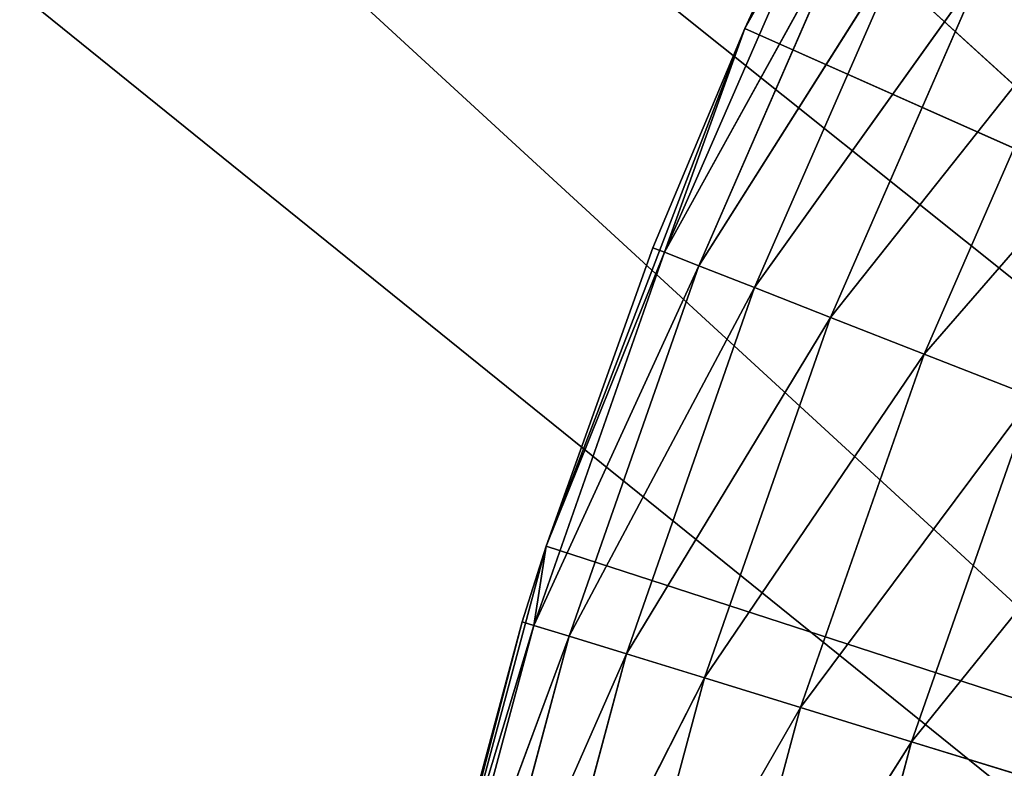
# Model space of a CAD drawing. Header units: centimetres. Extents: x 0.2 to 26.4, y 0 to 13.
# Tile 128 of 256: x 8.0923 to 8.2131, y 6.7139 to 6.8058. Entities that reach past the tile are written whole.
import ezdxf

# ---------------------------------------------------------------- set-up
doc = ezdxf.new("R2010")
doc.units = ezdxf.units.CM
doc.header["$LTSCALE"] = 2.54
doc.layers.get('0').update_dxf_attribs({"color": 13})

# ---------------------------------------------------------------- blocks, each defined once
blk = doc.blocks.new('Pojemnik na r_czniki papierowe CRESTO monta_ na_cienny.STL')
at = {"color": 0}
for p, q in [((8.43036, 6.6011, 17.45), (0.37505, 13.04032, 17.45)), ((8.43036, 6.6011, 17.45), (0.37505, 13.04032, 17.45)), ((8.42505, 6.54032, 17.45), (0.37505, 13.04032, 17.45)), ((8.42505, 6.54032, 17.45), (0.37505, 13.04032, 17.45)), ((8.42505, 6.54032, 17.55), (1.57505, 12.84032, 17.55)), ((8.42505, 6.54032, 17.55), (1.57505, 12.84032, 17.55)), ((8.43036, 6.6011, 17.55), (1.57505, 12.84032, 17.55)), ((8.43036, 6.6011, 17.55), (1.57505, 12.84032, 17.55)), ((8.21213, 6.86532, 17.55), (8.18124, 6.8047, 17.55)), ((8.21213, 6.86532, 17.55), (8.18124, 6.8047, 17.55)), ((8.17139, 6.77724, 17.96736), (8.19078, 6.82169, 17.96736)), ((8.17139, 6.77724, 17.96736), (8.19078, 6.82169, 17.96736)), ((8.18124, 6.8047, 17.55), (8.18942, 6.82234, 17.95)), ((8.18124, 6.8047, 17.55), (8.18942, 6.82234, 17.95)), ((8.18124, 6.8047, 17.95), (8.18942, 6.82234, 17.95)), ((8.18124, 6.8047, 17.95), (8.18942, 6.82234, 17.95)), ((8.18124, 6.8047, 17.95), (8.19078, 6.82169, 17.96736)), ((8.18124, 6.8047, 17.95), (8.19078, 6.82169, 17.96736)), ((8.17139, 6.77724, 17.96736), (8.19485, 6.81973, 17.9842)), ((8.17139, 6.77724, 17.96736), (8.19485, 6.81973, 17.9842)), ((8.17559, 6.77559, 17.9842), (8.19485, 6.81973, 17.9842)), ((8.17559, 6.77559, 17.9842), (8.19485, 6.81973, 17.9842)), ((8.17559, 6.77559, 17.9842), (8.20149, 6.81653, 18)), ((8.17559, 6.77559, 17.9842), (8.20149, 6.81653, 18)), ((8.18245, 6.7729, 18), (8.20149, 6.81653, 18)), ((8.18245, 6.7729, 18), (8.20149, 6.81653, 18)), ((8.18245, 6.7729, 18), (8.21049, 6.81219, 18.01428)), ((8.18245, 6.7729, 18), (8.21049, 6.81219, 18.01428)), ((8.19176, 6.76924, 18.01428), (8.21049, 6.81219, 18.01428)), ((8.19176, 6.76924, 18.01428), (8.21049, 6.81219, 18.01428)), ((8.19176, 6.76924, 18.01428), (8.2216, 6.80685, 18.02661)), ((8.19176, 6.76924, 18.01428), (8.2216, 6.80685, 18.02661)), ((8.20323, 6.76474, 18.02661), (8.2216, 6.80685, 18.02661)), ((8.20323, 6.76474, 18.02661), (8.2216, 6.80685, 18.02661)), ((8.18124, 6.8047, 17.55), (8.15686, 6.74118, 17.55)), ((8.18124, 6.8047, 17.55), (8.15686, 6.74118, 17.55)), ((8.18124, 6.8047, 17.55), (8.16998, 6.77779, 17.95)), ((8.16998, 6.77779, 17.95), (8.18124, 6.8047, 17.95)), ((8.18124, 6.8047, 17.55), (8.16998, 6.77779, 17.95)), ((8.16998, 6.77779, 17.95), (8.18124, 6.8047, 17.95)), ((8.17139, 6.77724, 17.96736), (8.18124, 6.8047, 17.95)), ((8.17139, 6.77724, 17.96736), (8.18124, 6.8047, 17.95)), ((8.18124, 6.8047, 17.55), (8.18124, 6.8047, 17.95)), ((8.18124, 6.8047, 17.55), (8.18124, 6.8047, 17.95)), ((8.77505, 6.54032, 17.55), (8.18124, 6.8047, 17.55)), ((8.77505, 6.54032, 17.55), (8.18124, 6.8047, 17.55)), ((8.20323, 6.76474, 18.02661), (8.23446, 6.80065, 18.0366)), ((8.20323, 6.76474, 18.02661), (8.23446, 6.80065, 18.0366)), ((8.15537, 6.73146, 17.96736), (8.17139, 6.77724, 17.96736)), ((8.15537, 6.73146, 17.96736), (8.17139, 6.77724, 17.96736)), ((8.15686, 6.74118, 17.55), (8.16998, 6.77779, 17.95)), ((8.15686, 6.74118, 17.55), (8.16998, 6.77779, 17.95)), ((8.15686, 6.74118, 17.95), (8.16998, 6.77779, 17.95)), ((8.15686, 6.74118, 17.95), (8.16998, 6.77779, 17.95)), ((8.15686, 6.74118, 17.95), (8.17139, 6.77724, 17.96736)), ((8.15686, 6.74118, 17.95), (8.17139, 6.77724, 17.96736)), ((8.16998, 6.77779, 17.95), (8.17139, 6.77724, 17.96736)), ((8.16998, 6.77779, 17.95), (8.17139, 6.77724, 17.96736)), ((8.17559, 6.77559, 17.9842), (8.17139, 6.77724, 17.96736)), ((8.17559, 6.77559, 17.9842), (8.17139, 6.77724, 17.96736)), ((8.15537, 6.73146, 17.96736), (8.17559, 6.77559, 17.9842)), ((8.15537, 6.73146, 17.96736), (8.17559, 6.77559, 17.9842)), ((8.15969, 6.73013, 17.9842), (8.17559, 6.77559, 17.9842)), ((8.15969, 6.73013, 17.9842), (8.17559, 6.77559, 17.9842)), ((8.18245, 6.7729, 18), (8.17559, 6.77559, 17.9842)), ((8.18245, 6.7729, 18), (8.17559, 6.77559, 17.9842)), ((8.15969, 6.73013, 17.9842), (8.18245, 6.7729, 18)), ((8.15969, 6.73013, 17.9842), (8.18245, 6.7729, 18)), ((8.16673, 6.72796, 18), (8.18245, 6.7729, 18)), ((8.16673, 6.72796, 18), (8.18245, 6.7729, 18)), ((8.19176, 6.76924, 18.01428), (8.18245, 6.7729, 18)), ((8.19176, 6.76924, 18.01428), (8.18245, 6.7729, 18)), ((8.16673, 6.72796, 18), (8.19176, 6.76924, 18.01428)), ((8.16673, 6.72796, 18), (8.19176, 6.76924, 18.01428)), ((8.17628, 6.72501, 18.01428), (8.19176, 6.76924, 18.01428)), ((8.17628, 6.72501, 18.01428), (8.19176, 6.76924, 18.01428)), ((8.20323, 6.76474, 18.02661), (8.19176, 6.76924, 18.01428)), ((8.20323, 6.76474, 18.02661), (8.19176, 6.76924, 18.01428)), ((8.17628, 6.72501, 18.01428), (8.20323, 6.76474, 18.02661)), ((8.17628, 6.72501, 18.01428), (8.20323, 6.76474, 18.02661)), ((8.18806, 6.72138, 18.02661), (8.20323, 6.76474, 18.02661)), ((8.18806, 6.72138, 18.02661), (8.20323, 6.76474, 18.02661)), ((8.21652, 6.75952, 18.0366), (8.20323, 6.76474, 18.02661)), ((8.21652, 6.75952, 18.0366), (8.20323, 6.76474, 18.02661)), ((8.18806, 6.72138, 18.02661), (8.21652, 6.75952, 18.0366)), ((8.18806, 6.72138, 18.02661), (8.21652, 6.75952, 18.0366)), ((8.2017, 6.71717, 18.0366), (8.21652, 6.75952, 18.0366)), ((8.2017, 6.71717, 18.0366), (8.21652, 6.75952, 18.0366)), ((8.2017, 6.71717, 18.0366), (8.23123, 6.75375, 18.04397)), ((8.2017, 6.71717, 18.0366), (8.23123, 6.75375, 18.04397)), ((8.15686, 6.74118, 17.55), (8.13925, 6.67546, 17.55)), ((8.15686, 6.74118, 17.55), (8.13925, 6.67546, 17.55)), ((8.15686, 6.74118, 17.55), (8.15392, 6.73191, 17.95)), ((8.15392, 6.73191, 17.95), (8.15686, 6.74118, 17.95)), ((8.15686, 6.74118, 17.55), (8.15392, 6.73191, 17.95)), ((8.15392, 6.73191, 17.95), (8.15686, 6.74118, 17.95)), ((8.15537, 6.73146, 17.96736), (8.15686, 6.74118, 17.95)), ((8.15537, 6.73146, 17.96736), (8.15686, 6.74118, 17.95)), ((8.15686, 6.74118, 17.55), (8.15686, 6.74118, 17.95)), ((8.15686, 6.74118, 17.55), (8.15686, 6.74118, 17.95)), ((8.15686, 6.74118, 17.55), (8.77505, 6.54032, 17.55)), ((8.15686, 6.74118, 17.55), (8.77505, 6.54032, 17.55)), ((8.13925, 6.67546, 17.55), (8.15392, 6.73191, 17.95)), ((8.13925, 6.67546, 17.55), (8.15392, 6.73191, 17.95)), ((8.14134, 6.68496, 17.95), (8.15392, 6.73191, 17.95)), ((8.14134, 6.68496, 17.95), (8.15392, 6.73191, 17.95)), ((8.15537, 6.73146, 17.96736), (8.14134, 6.68496, 17.95)), ((8.15537, 6.73146, 17.96736), (8.14134, 6.68496, 17.95)), ((8.15537, 6.73146, 17.96736), (8.14282, 6.68462, 17.96736)), ((8.15537, 6.73146, 17.96736), (8.14282, 6.68462, 17.96736)), ((8.15392, 6.73191, 17.95), (8.15537, 6.73146, 17.96736)), ((8.15392, 6.73191, 17.95), (8.15537, 6.73146, 17.96736)), ((8.15969, 6.73013, 17.9842), (8.15537, 6.73146, 17.96736)), ((8.15969, 6.73013, 17.9842), (8.15537, 6.73146, 17.96736)), ((8.15969, 6.73013, 17.9842), (8.14282, 6.68462, 17.96736)), ((8.15969, 6.73013, 17.9842), (8.14282, 6.68462, 17.96736)), ((8.15969, 6.73013, 17.9842), (8.14722, 6.68362, 17.9842)), ((8.15969, 6.73013, 17.9842), (8.14722, 6.68362, 17.9842)), ((8.16673, 6.72796, 18), (8.15969, 6.73013, 17.9842)), ((8.16673, 6.72796, 18), (8.15969, 6.73013, 17.9842)), ((8.16673, 6.72796, 18), (8.14722, 6.68362, 17.9842)), ((8.16673, 6.72796, 18), (8.14722, 6.68362, 17.9842)), ((8.16673, 6.72796, 18), (8.1544, 6.68198, 18)), ((8.16673, 6.72796, 18), (8.1544, 6.68198, 18)), ((8.17628, 6.72501, 18.01428), (8.16673, 6.72796, 18)), ((8.17628, 6.72501, 18.01428), (8.16673, 6.72796, 18)), ((8.17628, 6.72501, 18.01428), (8.1544, 6.68198, 18)), ((8.17628, 6.72501, 18.01428), (8.1544, 6.68198, 18)), ((8.17628, 6.72501, 18.01428), (8.16415, 6.67975, 18.01428)), ((8.17628, 6.72501, 18.01428), (8.16415, 6.67975, 18.01428)), ((8.18806, 6.72138, 18.02661), (8.17628, 6.72501, 18.01428)), ((8.18806, 6.72138, 18.02661), (8.17628, 6.72501, 18.01428)), ((8.18806, 6.72138, 18.02661), (8.16415, 6.67975, 18.01428)), ((8.18806, 6.72138, 18.02661), (8.16415, 6.67975, 18.01428)), ((8.18806, 6.72138, 18.02661), (8.17617, 6.67701, 18.02661)), ((8.18806, 6.72138, 18.02661), (8.17617, 6.67701, 18.02661)), ((8.2017, 6.71717, 18.0366), (8.18806, 6.72138, 18.02661)), ((8.2017, 6.71717, 18.0366), (8.18806, 6.72138, 18.02661)), ((8.2017, 6.71717, 18.0366), (8.17617, 6.67701, 18.02661)), ((8.2017, 6.71717, 18.0366), (8.17617, 6.67701, 18.02661)), ((8.2017, 6.71717, 18.0366), (8.19009, 6.67383, 18.0366)), ((8.2017, 6.71717, 18.0366), (8.19009, 6.67383, 18.0366)), ((8.2168, 6.71252, 18.04397), (8.2017, 6.71717, 18.0366)), ((8.2168, 6.71252, 18.04397), (8.2017, 6.71717, 18.0366))]:
    blk.add_line(p, q, dxfattribs=at)
mesh = blk.add_polyface(dxfattribs=at)
corners = [(8.44615, 6.66003, 17.45), (8.43036, 6.6011, 17.45), (0.37505, 13.04032, 17.45)]
mesh.append_faces([[corners[k] for k in face] for face in [(0, 1, 2)]], dxfattribs={"color": 0})
mesh = blk.add_polyface(dxfattribs=at)
corners = [(8.43036, 6.6011, 17.45), (8.42505, 6.54032, 17.45), (0.37505, 13.04032, 17.45)]
mesh.append_faces([[corners[k] for k in face] for face in [(0, 1, 2)]], dxfattribs={"color": 0})
mesh = blk.add_polyface(dxfattribs=at)
corners = [(8.42505, 6.54032, 17.45), (0.37505, 0.04032, 17.45), (0.37505, 13.04032, 17.45)]
mesh.append_faces([[corners[k] for k in face] for face in [(0, 1, 2)]], dxfattribs={"color": 0})
mesh = blk.add_polyface(dxfattribs=at)
corners = [(17.55007, 6.80844, 17.45), (17.50693, 6.7653, 17.45), (0.37505, 13.04032, 17.45)]
mesh.append_faces([[corners[k] for k in face] for face in [(0, 1, 2)]], dxfattribs={"color": 0})
mesh = blk.add_polyface(dxfattribs=at)
corners = [(17.50693, 6.7653, 17.45), (17.47194, 6.71532, 17.45), (0.37505, 13.04032, 17.45)]
mesh.append_faces([[corners[k] for k in face] for face in [(0, 1, 2)]], dxfattribs={"color": 0})
mesh = blk.add_polyface(dxfattribs=at)
corners = [(17.47194, 6.71532, 17.45), (17.44615, 6.66003, 17.45), (0.37505, 13.04032, 17.45)]
mesh.append_faces([[corners[k] for k in face] for face in [(0, 1, 2)]], dxfattribs={"color": 0})
mesh = blk.add_polyface(dxfattribs=at)
corners = [(8.55007, 6.80844, 17.45), (8.50693, 6.7653, 17.45), (0.37505, 13.04032, 17.45)]
mesh.append_faces([[corners[k] for k in face] for face in [(0, 1, 2)]], dxfattribs={"color": 0})
mesh = blk.add_polyface(dxfattribs=at)
corners = [(8.50693, 6.7653, 17.45), (8.47194, 6.71532, 17.45), (0.37505, 13.04032, 17.45)]
mesh.append_faces([[corners[k] for k in face] for face in [(0, 1, 2)]], dxfattribs={"color": 0})
mesh = blk.add_polyface(dxfattribs=at)
corners = [(8.47194, 6.71532, 17.45), (8.44615, 6.66003, 17.45), (0.37505, 13.04032, 17.45)]
mesh.append_faces([[corners[k] for k in face] for face in [(0, 1, 2)]], dxfattribs={"color": 0})
mesh = blk.add_polyface(dxfattribs=at)
corners = [(17.44615, 6.66003, 17.45), (8.89475, 6.86921, 17.45), (0.37505, 13.04032, 17.45)]
mesh.append_faces([[corners[k] for k in face] for face in [(0, 1, 2)]], dxfattribs={"color": 0})
mesh = blk.add_polyface(dxfattribs=at)
corners = [(8.42505, 6.54032, 17.55), (1.57505, 12.84032, 17.55), (0.37505, 0.04032, 17.55)]
mesh.append_faces([[corners[k] for k in face] for face in [(0, 1, 2)]], dxfattribs={"color": 0})
mesh = blk.add_polyface(dxfattribs=at)
corners = [(8.43036, 6.6011, 17.55), (1.57505, 12.84032, 17.55), (8.42505, 6.54032, 17.55)]
mesh.append_faces([[corners[k] for k in face] for face in [(0, 1, 2)]], dxfattribs={"color": 0})
mesh = blk.add_polyface(dxfattribs=at)
corners = [(8.44615, 6.66003, 17.55), (1.57505, 12.84032, 17.55), (8.43036, 6.6011, 17.55)]
mesh.append_faces([[corners[k] for k in face] for face in [(0, 1, 2)]], dxfattribs={"color": 0})
mesh = blk.add_polyface(dxfattribs=at)
corners = [(8.47194, 6.71532, 17.55), (1.57505, 12.84032, 17.55), (8.44615, 6.66003, 17.55)]
mesh.append_faces([[corners[k] for k in face] for face in [(0, 1, 2)]], dxfattribs={"color": 0})
mesh = blk.add_polyface(dxfattribs=at)
corners = [(8.50693, 6.7653, 17.55), (1.57505, 12.84032, 17.55), (8.47194, 6.71532, 17.55)]
mesh.append_faces([[corners[k] for k in face] for face in [(0, 1, 2)]], dxfattribs={"color": 0})
mesh = blk.add_polyface(dxfattribs=at)
corners = [(8.55007, 6.80844, 17.55), (1.57505, 12.84032, 17.55), (8.50693, 6.7653, 17.55)]
mesh.append_faces([[corners[k] for k in face] for face in [(0, 1, 2)]], dxfattribs={"color": 0})
mesh = blk.add_polyface(dxfattribs=at)
corners = [(8.77505, 6.54032, 17.55), (8.21213, 6.86532, 17.55), (8.24918, 6.92238, 17.55)]
mesh.append_faces([[corners[k] for k in face] for face in [(0, 1, 2)]], dxfattribs={"color": 0})
mesh = blk.add_polyface(dxfattribs=at)
corners = [(8.21213, 6.86532, 17.55), (8.18124, 6.8047, 17.55), (8.18942, 6.82234, 17.95)]
mesh.append_faces([[corners[k] for k in face] for face in [(0, 1, 2)]], dxfattribs={"color": 0})
mesh = blk.add_polyface(dxfattribs=at)
corners = [(8.77505, 6.54032, 17.55), (8.18124, 6.8047, 17.55), (8.21213, 6.86532, 17.55)]
mesh.append_faces([[corners[k] for k in face] for face in [(0, 1, 2)]], dxfattribs={"color": 0})
mesh = blk.add_polyface(dxfattribs=at)
corners = [(8.19078, 6.82169, 17.96736), (8.18124, 6.8047, 17.95), (8.17139, 6.77724, 17.96736)]
mesh.append_faces([[corners[k] for k in face] for face in [(0, 1, 2)]], dxfattribs={"color": 0})
mesh = blk.add_polyface(dxfattribs=at)
corners = [(8.19078, 6.82169, 17.96736), (8.17139, 6.77724, 17.96736), (8.19485, 6.81973, 17.9842)]
mesh.append_faces([[corners[k] for k in face] for face in [(0, 1, 2)]], dxfattribs={"color": 0})
mesh = blk.add_polyface(dxfattribs=at)
corners = [(8.18942, 6.82234, 17.95), (8.18124, 6.8047, 17.55), (8.18124, 6.8047, 17.95)]
mesh.append_faces([[corners[k] for k in face] for face in [(0, 1, 2)]], dxfattribs={"color": 0})
mesh = blk.add_polyface(dxfattribs=at)
corners = [(8.18942, 6.82234, 17.95), (8.18124, 6.8047, 17.95), (8.19078, 6.82169, 17.96736)]
mesh.append_faces([[corners[k] for k in face] for face in [(0, 1, 2)]], dxfattribs={"color": 0})
mesh = blk.add_polyface(dxfattribs=at)
corners = [(8.19485, 6.81973, 17.9842), (8.17139, 6.77724, 17.96736), (8.17559, 6.77559, 17.9842)]
mesh.append_faces([[corners[k] for k in face] for face in [(0, 1, 2)]], dxfattribs={"color": 0})
mesh = blk.add_polyface(dxfattribs=at)
corners = [(8.19485, 6.81973, 17.9842), (8.17559, 6.77559, 17.9842), (8.20149, 6.81653, 18)]
mesh.append_faces([[corners[k] for k in face] for face in [(0, 1, 2)]], dxfattribs={"color": 0})
mesh = blk.add_polyface(dxfattribs=at)
corners = [(8.20149, 6.81653, 18), (8.17559, 6.77559, 17.9842), (8.18245, 6.7729, 18)]
mesh.append_faces([[corners[k] for k in face] for face in [(0, 1, 2)]], dxfattribs={"color": 0})
mesh = blk.add_polyface(dxfattribs=at)
corners = [(8.20149, 6.81653, 18), (8.18245, 6.7729, 18), (8.21049, 6.81219, 18.01428)]
mesh.append_faces([[corners[k] for k in face] for face in [(0, 1, 2)]], dxfattribs={"color": 0})
mesh = blk.add_polyface(dxfattribs=at)
corners = [(8.21049, 6.81219, 18.01428), (8.18245, 6.7729, 18), (8.19176, 6.76924, 18.01428)]
mesh.append_faces([[corners[k] for k in face] for face in [(0, 1, 2)]], dxfattribs={"color": 0})
mesh = blk.add_polyface(dxfattribs=at)
corners = [(8.2216, 6.80685, 18.02661), (8.21049, 6.81219, 18.01428), (8.19176, 6.76924, 18.01428)]
mesh.append_faces([[corners[k] for k in face] for face in [(0, 1, 2)]], dxfattribs={"color": 0})
mesh = blk.add_polyface(dxfattribs=at)
corners = [(8.2216, 6.80685, 18.02661), (8.19176, 6.76924, 18.01428), (8.20323, 6.76474, 18.02661)]
mesh.append_faces([[corners[k] for k in face] for face in [(0, 1, 2)]], dxfattribs={"color": 0})
mesh = blk.add_polyface(dxfattribs=at)
corners = [(8.23446, 6.80065, 18.0366), (8.2216, 6.80685, 18.02661), (8.20323, 6.76474, 18.02661)]
mesh.append_faces([[corners[k] for k in face] for face in [(0, 1, 2)]], dxfattribs={"color": 0})
mesh = blk.add_polyface(dxfattribs=at)
corners = [(8.18124, 6.8047, 17.55), (8.15686, 6.74118, 17.55), (8.16998, 6.77779, 17.95)]
mesh.append_faces([[corners[k] for k in face] for face in [(0, 1, 2)]], dxfattribs={"color": 0})
mesh = blk.add_polyface(dxfattribs=at)
corners = [(8.77505, 6.54032, 17.55), (8.15686, 6.74118, 17.55), (8.18124, 6.8047, 17.55)]
mesh.append_faces([[corners[k] for k in face] for face in [(0, 1, 2)]], dxfattribs={"color": 0})
mesh = blk.add_polyface(dxfattribs=at)
corners = [(8.18124, 6.8047, 17.55), (8.16998, 6.77779, 17.95), (8.18124, 6.8047, 17.95)]
mesh.append_faces([[corners[k] for k in face] for face in [(0, 1, 2)]], dxfattribs={"color": 0})
mesh = blk.add_polyface(dxfattribs=at)
corners = [(8.18124, 6.8047, 17.95), (8.16998, 6.77779, 17.95), (8.17139, 6.77724, 17.96736)]
mesh.append_faces([[corners[k] for k in face] for face in [(0, 1, 2)]], dxfattribs={"color": 0})
mesh = blk.add_polyface(dxfattribs=at)
corners = [(8.23446, 6.80065, 18.0366), (8.20323, 6.76474, 18.02661), (8.21652, 6.75952, 18.0366)]
mesh.append_faces([[corners[k] for k in face] for face in [(0, 1, 2)]], dxfattribs={"color": 0})
mesh = blk.add_polyface(dxfattribs=at)
corners = [(8.17139, 6.77724, 17.96736), (8.15686, 6.74118, 17.95), (8.15537, 6.73146, 17.96736)]
mesh.append_faces([[corners[k] for k in face] for face in [(0, 1, 2)]], dxfattribs={"color": 0})
mesh = blk.add_polyface(dxfattribs=at)
corners = [(8.17139, 6.77724, 17.96736), (8.15537, 6.73146, 17.96736), (8.17559, 6.77559, 17.9842)]
mesh.append_faces([[corners[k] for k in face] for face in [(0, 1, 2)]], dxfattribs={"color": 0})
mesh = blk.add_polyface(dxfattribs=at)
corners = [(8.16998, 6.77779, 17.95), (8.15686, 6.74118, 17.55), (8.15686, 6.74118, 17.95)]
mesh.append_faces([[corners[k] for k in face] for face in [(0, 1, 2)]], dxfattribs={"color": 0})
mesh = blk.add_polyface(dxfattribs=at)
corners = [(8.16998, 6.77779, 17.95), (8.15686, 6.74118, 17.95), (8.17139, 6.77724, 17.96736)]
mesh.append_faces([[corners[k] for k in face] for face in [(0, 1, 2)]], dxfattribs={"color": 0})
mesh = blk.add_polyface(dxfattribs=at)
corners = [(8.17559, 6.77559, 17.9842), (8.15537, 6.73146, 17.96736), (8.15969, 6.73013, 17.9842)]
mesh.append_faces([[corners[k] for k in face] for face in [(0, 1, 2)]], dxfattribs={"color": 0})
mesh = blk.add_polyface(dxfattribs=at)
corners = [(8.17559, 6.77559, 17.9842), (8.15969, 6.73013, 17.9842), (8.18245, 6.7729, 18)]
mesh.append_faces([[corners[k] for k in face] for face in [(0, 1, 2)]], dxfattribs={"color": 0})
mesh = blk.add_polyface(dxfattribs=at)
corners = [(8.18245, 6.7729, 18), (8.15969, 6.73013, 17.9842), (8.16673, 6.72796, 18)]
mesh.append_faces([[corners[k] for k in face] for face in [(0, 1, 2)]], dxfattribs={"color": 0})
mesh = blk.add_polyface(dxfattribs=at)
corners = [(8.18245, 6.7729, 18), (8.16673, 6.72796, 18), (8.19176, 6.76924, 18.01428)]
mesh.append_faces([[corners[k] for k in face] for face in [(0, 1, 2)]], dxfattribs={"color": 0})
mesh = blk.add_polyface(dxfattribs=at)
corners = [(8.19176, 6.76924, 18.01428), (8.16673, 6.72796, 18), (8.17628, 6.72501, 18.01428)]
mesh.append_faces([[corners[k] for k in face] for face in [(0, 1, 2)]], dxfattribs={"color": 0})
mesh = blk.add_polyface(dxfattribs=at)
corners = [(8.20323, 6.76474, 18.02661), (8.19176, 6.76924, 18.01428), (8.17628, 6.72501, 18.01428)]
mesh.append_faces([[corners[k] for k in face] for face in [(0, 1, 2)]], dxfattribs={"color": 0})
mesh = blk.add_polyface(dxfattribs=at)
corners = [(8.20323, 6.76474, 18.02661), (8.17628, 6.72501, 18.01428), (8.18806, 6.72138, 18.02661)]
mesh.append_faces([[corners[k] for k in face] for face in [(0, 1, 2)]], dxfattribs={"color": 0})
mesh = blk.add_polyface(dxfattribs=at)
corners = [(8.21652, 6.75952, 18.0366), (8.20323, 6.76474, 18.02661), (8.18806, 6.72138, 18.02661)]
mesh.append_faces([[corners[k] for k in face] for face in [(0, 1, 2)]], dxfattribs={"color": 0})
mesh = blk.add_polyface(dxfattribs=at)
corners = [(8.21652, 6.75952, 18.0366), (8.18806, 6.72138, 18.02661), (8.2017, 6.71717, 18.0366)]
mesh.append_faces([[corners[k] for k in face] for face in [(0, 1, 2)]], dxfattribs={"color": 0})
mesh = blk.add_polyface(dxfattribs=at)
corners = [(8.23123, 6.75375, 18.04397), (8.21652, 6.75952, 18.0366), (8.2017, 6.71717, 18.0366)]
mesh.append_faces([[corners[k] for k in face] for face in [(0, 1, 2)]], dxfattribs={"color": 0})
mesh = blk.add_polyface(dxfattribs=at)
corners = [(8.23123, 6.75375, 18.04397), (8.2017, 6.71717, 18.0366), (8.2168, 6.71252, 18.04397)]
mesh.append_faces([[corners[k] for k in face] for face in [(0, 1, 2)]], dxfattribs={"color": 0})
mesh = blk.add_polyface(dxfattribs=at)
corners = [(8.15686, 6.74118, 17.55), (8.13925, 6.67546, 17.55), (8.15392, 6.73191, 17.95)]
mesh.append_faces([[corners[k] for k in face] for face in [(0, 1, 2)]], dxfattribs={"color": 0})
mesh = blk.add_polyface(dxfattribs=at)
corners = [(8.77505, 6.54032, 17.55), (8.13925, 6.67546, 17.55), (8.15686, 6.74118, 17.55)]
mesh.append_faces([[corners[k] for k in face] for face in [(0, 1, 2)]], dxfattribs={"color": 0})
mesh = blk.add_polyface(dxfattribs=at)
corners = [(8.15686, 6.74118, 17.55), (8.15392, 6.73191, 17.95), (8.15686, 6.74118, 17.95)]
mesh.append_faces([[corners[k] for k in face] for face in [(0, 1, 2)]], dxfattribs={"color": 0})
mesh = blk.add_polyface(dxfattribs=at)
corners = [(8.15686, 6.74118, 17.95), (8.15392, 6.73191, 17.95), (8.15537, 6.73146, 17.96736)]
mesh.append_faces([[corners[k] for k in face] for face in [(0, 1, 2)]], dxfattribs={"color": 0})
mesh = blk.add_polyface(dxfattribs=at)
corners = [(8.15392, 6.73191, 17.95), (8.13925, 6.67546, 17.55), (8.14134, 6.68496, 17.95)]
mesh.append_faces([[corners[k] for k in face] for face in [(0, 1, 2)]], dxfattribs={"color": 0})
mesh = blk.add_polyface(dxfattribs=at)
corners = [(8.15392, 6.73191, 17.95), (8.14134, 6.68496, 17.95), (8.15537, 6.73146, 17.96736)]
mesh.append_faces([[corners[k] for k in face] for face in [(0, 1, 2)]], dxfattribs={"color": 0})
mesh = blk.add_polyface(dxfattribs=at)
corners = [(8.15537, 6.73146, 17.96736), (8.14134, 6.68496, 17.95), (8.14282, 6.68462, 17.96736)]
mesh.append_faces([[corners[k] for k in face] for face in [(0, 1, 2)]], dxfattribs={"color": 0})
mesh = blk.add_polyface(dxfattribs=at)
corners = [(8.15537, 6.73146, 17.96736), (8.14282, 6.68462, 17.96736), (8.15969, 6.73013, 17.9842)]
mesh.append_faces([[corners[k] for k in face] for face in [(0, 1, 2)]], dxfattribs={"color": 0})
mesh = blk.add_polyface(dxfattribs=at)
corners = [(8.15969, 6.73013, 17.9842), (8.14282, 6.68462, 17.96736), (8.14722, 6.68362, 17.9842)]
mesh.append_faces([[corners[k] for k in face] for face in [(0, 1, 2)]], dxfattribs={"color": 0})
mesh = blk.add_polyface(dxfattribs=at)
corners = [(8.15969, 6.73013, 17.9842), (8.14722, 6.68362, 17.9842), (8.16673, 6.72796, 18)]
mesh.append_faces([[corners[k] for k in face] for face in [(0, 1, 2)]], dxfattribs={"color": 0})
mesh = blk.add_polyface(dxfattribs=at)
corners = [(8.16673, 6.72796, 18), (8.14722, 6.68362, 17.9842), (8.1544, 6.68198, 18)]
mesh.append_faces([[corners[k] for k in face] for face in [(0, 1, 2)]], dxfattribs={"color": 0})
mesh = blk.add_polyface(dxfattribs=at)
corners = [(8.16673, 6.72796, 18), (8.1544, 6.68198, 18), (8.17628, 6.72501, 18.01428)]
mesh.append_faces([[corners[k] for k in face] for face in [(0, 1, 2)]], dxfattribs={"color": 0})
mesh = blk.add_polyface(dxfattribs=at)
corners = [(8.17628, 6.72501, 18.01428), (8.1544, 6.68198, 18), (8.16415, 6.67975, 18.01428)]
mesh.append_faces([[corners[k] for k in face] for face in [(0, 1, 2)]], dxfattribs={"color": 0})
mesh = blk.add_polyface(dxfattribs=at)
corners = [(8.18806, 6.72138, 18.02661), (8.17628, 6.72501, 18.01428), (8.16415, 6.67975, 18.01428)]
mesh.append_faces([[corners[k] for k in face] for face in [(0, 1, 2)]], dxfattribs={"color": 0})
mesh = blk.add_polyface(dxfattribs=at)
corners = [(8.18806, 6.72138, 18.02661), (8.16415, 6.67975, 18.01428), (8.17617, 6.67701, 18.02661)]
mesh.append_faces([[corners[k] for k in face] for face in [(0, 1, 2)]], dxfattribs={"color": 0})
mesh = blk.add_polyface(dxfattribs=at)
corners = [(8.2017, 6.71717, 18.0366), (8.18806, 6.72138, 18.02661), (8.17617, 6.67701, 18.02661)]
mesh.append_faces([[corners[k] for k in face] for face in [(0, 1, 2)]], dxfattribs={"color": 0})
mesh = blk.add_polyface(dxfattribs=at)
corners = [(8.2017, 6.71717, 18.0366), (8.17617, 6.67701, 18.02661), (8.19009, 6.67383, 18.0366)]
mesh.append_faces([[corners[k] for k in face] for face in [(0, 1, 2)]], dxfattribs={"color": 0})
mesh = blk.add_polyface(dxfattribs=at)
corners = [(8.2168, 6.71252, 18.04397), (8.2017, 6.71717, 18.0366), (8.19009, 6.67383, 18.0366)]
mesh.append_faces([[corners[k] for k in face] for face in [(0, 1, 2)]], dxfattribs={"color": 0})

msp = doc.modelspace()

# ---------------------------------------------------------------- block references
at = {"color": 0}
msp.add_blockref('Pojemnik na r_czniki papierowe CRESTO monta_ na_cienny.STL', (0, 0), dxfattribs=at)

doc.saveas('drawing.dxf')
